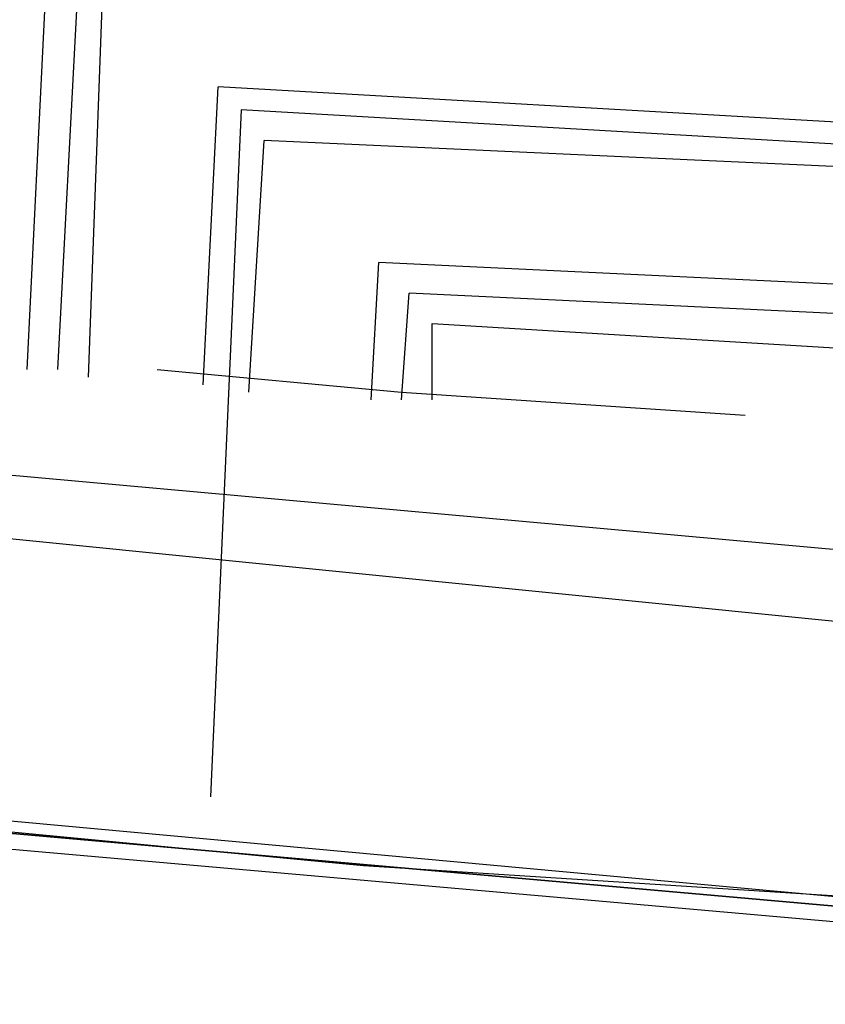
# Model space of a CAD drawing. Header units: feet. Extents: x -79 to 198, y -22 to 181.
# Tile 115 of 256: x 57.72 to 59.13, y 15.91 to 17.63. Entities that reach past the tile are written whole.
import ezdxf

# ---------------------------------------------------------------- set-up
doc = ezdxf.new("R2010")
doc.units = ezdxf.units.FT
doc.layers.add('A-AREA-UNIDAD', color=30, linetype='CONTINUOUS')
doc.layers.add('A-LINEA', color=7, linetype='CONTINUOUS')

msp = doc.modelspace()

# ---------------------------------------------------------------- linework, layer by layer
at = {"layer": 'A-AREA-UNIDAD'}
msp.add_lwpolyline([(45.84, 9.6356), (51.712, 8.9244), (59.36, 8.3556), (59.76, 16.5156), (57.632, 16.7289), (57.6, 17.76), (57.728, 17.92), (58.912, 18.0444), (61.84, 30.3289)], dxfattribs=at)
at = {"layer": 'A-LINEA'}
for p, q in [((57.7333, 17.0178), (57.7733, 17.8444)), ((57.7867, 17.0178), (57.8267, 17.7778)), ((57.84, 17.0044), (57.8667, 17.7244)), ((58.04, 16.9911), (58.0667, 17.5111)), ((59.24, 17.4444), (58.0667, 17.5111)), ((58.12, 16.9778), (58.1467, 17.4178)), ((59.3067, 17.3644), (58.1467, 17.4178)), ((58.3333, 16.9644), (58.3467, 17.2044)), ((59.4667, 17.1511), (58.3467, 17.2044)), ((58.3867, 16.9644), (58.4, 17.1511)), ((59.5067, 17.0978), (58.4, 17.1511)), ((56.2533, 16.9644), (59.9467, 16.6311)), ((56.2533, 16.9644), (59.9467, 16.6311))]:
    msp.add_line(p, q, dxfattribs=at)
for points in [[(26.7067, 23.3511), (28.04, 21.6178), (31.0267, 20.8311), (34.0133, 20.0978), (37.0133, 19.4044), (40.0267, 18.7778), (43.0533, 18.2044), (46.0933, 17.6844), (49.1467, 17.2178), (52.2, 16.8044), (55.2533, 16.4444), (58.32, 16.1511), (60.4, 16.0178), (62.48, 15.9511), (64.5467, 15.9244), (66.6267, 15.9511), (68.7067, 16.0178), (70.7867, 16.1511), (72.8533, 16.3244), (74.92, 16.5511), (76.9867, 16.8178), (79.04, 17.1511), (81.08, 17.5244), (83.12, 17.9378)], [(26.7067, 23.3511), (28.04, 21.6178), (31.0267, 20.8311), (34.0133, 20.0978), (37.0133, 19.4044), (40.0267, 18.7778), (43.0533, 18.2044), (46.0933, 17.6844), (49.1467, 17.2178), (52.2, 16.8044), (55.2533, 16.4444), (58.32, 16.1511), (60.4, 16.0178), (62.48, 15.9511), (64.5467, 15.9244), (66.6267, 15.9511), (68.7067, 16.0178), (70.7867, 16.1511), (72.8533, 16.3244), (74.92, 16.5511), (76.9867, 16.8178), (79.04, 17.1511), (81.08, 17.5244), (83.12, 17.9378)], [(59.2667, 17.4044), (58.1067, 17.4711), (58.0533, 16.2711)], [(58.44, 16.9644), (58.44, 17.0978), (59.5467, 17.0311)], [(57.96, 17.0178), (58.3867, 16.9778), (58.9867, 16.9378)], [(57.96, 17.0178), (58.3867, 16.9778), (58.9867, 16.9378)], [(56.0667, 16.3511), (56.08, 16.3511), (60, 16.0044), (60, 16.0178), (56.08, 16.3778), (56.08, 16.3644), (56.0667, 16.3511)], [(56.0667, 16.3511), (56.08, 16.3511), (60, 16.0044), (60, 16.0178), (56.08, 16.3778), (56.08, 16.3644), (56.0667, 16.3511)], [(56.0667, 16.3244), (60, 15.9778), (60, 15.9911), (60, 16.0044), (56.08, 16.3511), (56.0667, 16.3511), (56.0667, 16.3378), (56.0667, 16.3244)], [(56.0667, 16.3244), (60, 15.9778), (60, 15.9911), (60, 16.0044), (56.08, 16.3511), (56.0667, 16.3511), (56.0667, 16.3378), (56.0667, 16.3244)]]:
    msp.add_lwpolyline(points, dxfattribs=at)

doc.saveas('drawing.dxf')
